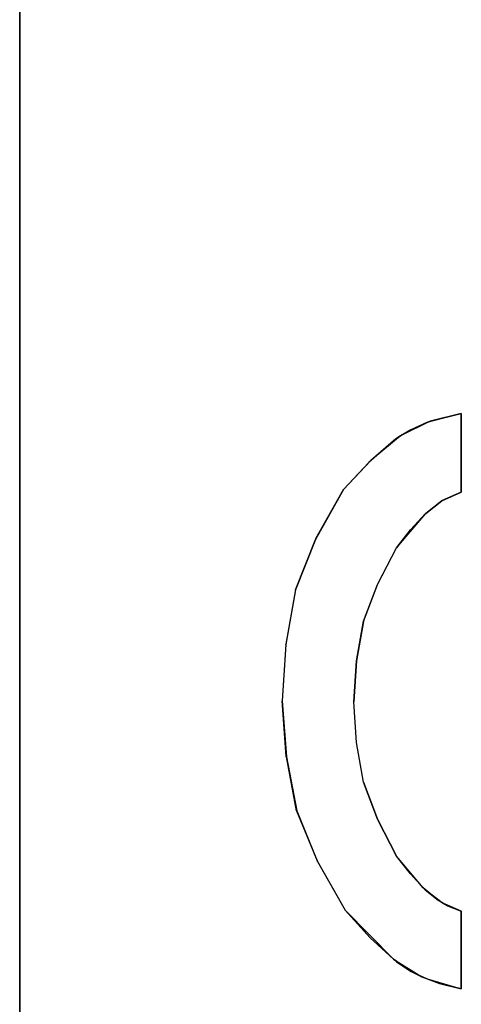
# Model space of a CAD drawing. Header units: inches. Extents: x 106 to 215, y -158 to -59.
# Tile 10 of 73: x 110.87 to 116.37, y -120.28 to -108.02. Entities that reach past the tile are written whole.
import ezdxf

# ---------------------------------------------------------------- set-up
doc = ezdxf.new("R2010")
doc.units = ezdxf.units.IN
doc.header["$MEASUREMENT"] = 0
doc.layers.add('_U+B808_U+C774_U+C5B4 1', color=7, linetype='Continuous')

# ---------------------------------------------------------------- blocks, each defined once
blk = doc.blocks.new('block 587')
at = {"layer": '_U+B808_U+C774_U+C5B4 1', "color": 250, "lineweight": 25, "true_color": 0x333333}
for points in [[(116.366, -112.92), (115.977, -113.018)], [(115.977, -113.018), (116.366, -112.92)], [(116.366, -112.92), (116.366, -112.92)], [(116.366, -112.92), (116.366, -112.92)]]:
    blk.add_lwpolyline(points, dxfattribs=at)
blk = doc.blocks.new('block 588')
at = {"layer": '_U+B808_U+C774_U+C5B4 1', "color": 250, "lineweight": 25, "true_color": 0x333333}
for points in [[(116.366, -112.92), (115.935, -113.033)], [(115.977, -113.018), (115.935, -113.033)], [(115.935, -113.033), (115.935, -113.033)], [(116.366, -112.92), (115.977, -113.018)]]:
    blk.add_lwpolyline(points, dxfattribs=at)
blk = doc.blocks.new('block 589')
at = {"layer": '_U+B808_U+C774_U+C5B4 1', "color": 250, "lineweight": 25, "true_color": 0x333333}
for points in [[(115.977, -113.018), (115.737, -113.123)], [(115.935, -113.033), (115.737, -113.123)], [(115.935, -113.033), (115.977, -113.018)], [(115.737, -113.123), (115.737, -113.123)]]:
    blk.add_lwpolyline(points, dxfattribs=at)
blk = doc.blocks.new('block 590')
at = {"layer": '_U+B808_U+C774_U+C5B4 1', "color": 250, "lineweight": 25, "true_color": 0x333333}
for points in [[(115.977, -113.018), (115.607, -113.2)], [(115.737, -113.123), (115.977, -113.018)], [(115.737, -113.123), (115.607, -113.2)], [(115.607, -113.2), (115.607, -113.2)]]:
    blk.add_lwpolyline(points, dxfattribs=at)
blk = doc.blocks.new('block 591')
at = {"layer": '_U+B808_U+C774_U+C5B4 1', "color": 250, "lineweight": 25, "true_color": 0x333333}
for points in [[(115.737, -113.123), (115.552, -113.238)], [(115.737, -113.123), (115.607, -113.2)], [(115.607, -113.2), (115.552, -113.238)], [(115.552, -113.238), (115.552, -113.238)]]:
    blk.add_lwpolyline(points, dxfattribs=at)
blk = doc.blocks.new('block 592')
at = {"layer": '_U+B808_U+C774_U+C5B4 1', "color": 250, "lineweight": 25, "true_color": 0x333333}
for points in [[(115.607, -113.2), (115.239, -113.505)], [(115.552, -113.238), (115.239, -113.505)], [(115.552, -113.238), (115.607, -113.2)], [(115.239, -113.505), (115.239, -113.505)]]:
    blk.add_lwpolyline(points, dxfattribs=at)
blk = doc.blocks.new('block 593')
at = {"layer": '_U+B808_U+C774_U+C5B4 1', "color": 250, "lineweight": 25, "true_color": 0x333333}
for points in [[(115.552, -113.238), (115.213, -113.531)], [(115.552, -113.238), (115.239, -113.505)], [(115.239, -113.505), (115.213, -113.531)], [(115.213, -113.531), (115.213, -113.531)]]:
    blk.add_lwpolyline(points, dxfattribs=at)
blk = doc.blocks.new('block 594')
at = {"layer": '_U+B808_U+C774_U+C5B4 1', "color": 250, "lineweight": 25, "true_color": 0x333333}
for points in [[(115.239, -113.505), (114.898, -113.867)], [(115.213, -113.531), (114.898, -113.867)], [(115.213, -113.531), (115.239, -113.505)], [(114.898, -113.867), (114.898, -113.867)]]:
    blk.add_lwpolyline(points, dxfattribs=at)
blk = doc.blocks.new('block 595')
at = {"layer": '_U+B808_U+C774_U+C5B4 1', "color": 250, "lineweight": 25, "true_color": 0x333333}
for points in [[(115.213, -113.531), (114.898, -113.867)], [(115.213, -113.531), (114.898, -113.867)], [(114.898, -113.867), (114.898, -113.867)], [(114.898, -113.867), (114.898, -113.867)]]:
    blk.add_lwpolyline(points, dxfattribs=at)
blk = doc.blocks.new('block 596')
at = {"layer": '_U+B808_U+C774_U+C5B4 1', "color": 250, "lineweight": 25, "true_color": 0x333333}
for points in [[(114.898, -113.867), (114.556, -114.479)], [(114.898, -113.867), (114.556, -114.479)], [(114.898, -113.867), (114.898, -113.867)], [(114.556, -114.479), (114.556, -114.479)]]:
    blk.add_lwpolyline(points, dxfattribs=at)
blk = doc.blocks.new('block 597')
at = {"layer": '_U+B808_U+C774_U+C5B4 1', "color": 250, "lineweight": 25, "true_color": 0x333333}
for points in [[(114.898, -113.867), (114.549, -114.49)], [(114.556, -114.479), (114.898, -113.867)], [(114.556, -114.479), (114.549, -114.49)], [(114.549, -114.49), (114.549, -114.49)]]:
    blk.add_lwpolyline(points, dxfattribs=at)
blk = doc.blocks.new('block 598')
at = {"layer": '_U+B808_U+C774_U+C5B4 1', "color": 250, "lineweight": 25, "true_color": 0x333333}
for points in [[(114.556, -114.479), (114.3, -115.117)], [(114.549, -114.49), (114.3, -115.117)], [(114.556, -114.479), (114.549, -114.49)], [(114.3, -115.117), (114.3, -115.117)]]:
    blk.add_lwpolyline(points, dxfattribs=at)
blk = doc.blocks.new('block 599')
at = {"layer": '_U+B808_U+C774_U+C5B4 1', "color": 250, "lineweight": 25, "true_color": 0x333333}
for points in [[(114.3, -115.117), (114.549, -114.49)], [(114.549, -114.49), (114.302, -115.112)], [(114.3, -115.117), (114.302, -115.112)], [(114.302, -115.112), (114.302, -115.112)]]:
    blk.add_lwpolyline(points, dxfattribs=at)
blk = doc.blocks.new('block 600')
at = {"layer": '_U+B808_U+C774_U+C5B4 1', "color": 250, "lineweight": 25, "true_color": 0x333333}
for points in [[(114.302, -115.112), (114.18, -115.793)], [(114.3, -115.117), (114.18, -115.793)], [(114.3, -115.117), (114.302, -115.112)], [(114.18, -115.793), (114.18, -115.793)]]:
    blk.add_lwpolyline(points, dxfattribs=at)
blk = doc.blocks.new('block 601')
at = {"layer": '_U+B808_U+C774_U+C5B4 1', "color": 250, "lineweight": 25, "true_color": 0x333333}
for points in [[(114.3, -115.117), (114.18, -115.793)], [(114.3, -115.117), (114.18, -115.796)], [(114.18, -115.793), (114.18, -115.796)], [(114.18, -115.796), (114.18, -115.796)]]:
    blk.add_lwpolyline(points, dxfattribs=at)
blk = doc.blocks.new('block 602')
at = {"layer": '_U+B808_U+C774_U+C5B4 1', "color": 250, "lineweight": 25, "true_color": 0x333333}
for points in [[(114.18, -115.793), (114.136, -116.498)], [(114.18, -115.796), (114.136, -116.498)], [(114.18, -115.796), (114.18, -115.793)], [(114.136, -116.498), (114.136, -116.498)]]:
    blk.add_lwpolyline(points, dxfattribs=at)
blk = doc.blocks.new('block 603')
at = {"layer": '_U+B808_U+C774_U+C5B4 1', "color": 250, "lineweight": 25, "true_color": 0x333333}
for points in [[(114.18, -115.796), (114.136, -116.498)], [(114.18, -115.796), (114.136, -116.498)], [(114.136, -116.498), (114.136, -116.498)], [(114.136, -116.498), (114.136, -116.498)]]:
    blk.add_lwpolyline(points, dxfattribs=at)
blk = doc.blocks.new('block 604')
at = {"layer": '_U+B808_U+C774_U+C5B4 1', "color": 250, "lineweight": 25, "true_color": 0x333333}
for points in [[(114.136, -116.498), (114.136, -116.498)], [(114.136, -116.498), (114.187, -117.195)], [(114.136, -116.498), (114.187, -117.195)], [(114.187, -117.195), (114.187, -117.195)]]:
    blk.add_lwpolyline(points, dxfattribs=at)
blk = doc.blocks.new('block 605')
at = {"layer": '_U+B808_U+C774_U+C5B4 1', "color": 250, "lineweight": 25, "true_color": 0x333333}
for points in [[(114.187, -117.195), (114.136, -116.498)], [(114.136, -116.498), (114.188, -117.196)], [(114.187, -117.195), (114.188, -117.196)], [(114.188, -117.196), (114.188, -117.196)]]:
    blk.add_lwpolyline(points, dxfattribs=at)
blk = doc.blocks.new('block 606')
at = {"layer": '_U+B808_U+C774_U+C5B4 1', "color": 250, "lineweight": 25, "true_color": 0x333333}
for points in [[(114.187, -117.195), (114.188, -117.196)], [(114.187, -117.195), (114.315, -117.868)], [(114.188, -117.196), (114.315, -117.868)], [(114.315, -117.868), (114.315, -117.868)]]:
    blk.add_lwpolyline(points, dxfattribs=at)
blk = doc.blocks.new('block 607')
at = {"layer": '_U+B808_U+C774_U+C5B4 1', "color": 250, "lineweight": 25, "true_color": 0x333333}
for points in [[(114.315, -117.868), (114.188, -117.196)], [(114.188, -117.196), (114.316, -117.87)], [(114.315, -117.868), (114.316, -117.87)], [(114.316, -117.87), (114.316, -117.87)]]:
    blk.add_lwpolyline(points, dxfattribs=at)
blk = doc.blocks.new('block 608')
at = {"layer": '_U+B808_U+C774_U+C5B4 1', "color": 250, "lineweight": 25, "true_color": 0x333333}
for points in [[(114.315, -117.868), (114.316, -117.87)], [(114.315, -117.868), (114.571, -118.491)], [(114.316, -117.87), (114.571, -118.491)], [(114.571, -118.491), (114.571, -118.491)]]:
    blk.add_lwpolyline(points, dxfattribs=at)
blk = doc.blocks.new('block 609')
at = {"layer": '_U+B808_U+C774_U+C5B4 1', "color": 250, "lineweight": 25, "true_color": 0x333333}
for points in [[(114.315, -117.868), (114.571, -118.491)], [(114.315, -117.868), (114.577, -118.5)], [(114.571, -118.491), (114.577, -118.5)], [(114.577, -118.5), (114.577, -118.5)]]:
    blk.add_lwpolyline(points, dxfattribs=at)
blk = doc.blocks.new('block 610')
at = {"layer": '_U+B808_U+C774_U+C5B4 1', "color": 250, "lineweight": 25, "true_color": 0x333333}
for points in [[(114.577, -118.5), (114.571, -118.491)], [(114.571, -118.491), (114.921, -119.106)], [(114.577, -118.5), (114.921, -119.106)], [(114.921, -119.106), (114.921, -119.106)]]:
    blk.add_lwpolyline(points, dxfattribs=at)
blk = doc.blocks.new('block 611')
at = {"layer": '_U+B808_U+C774_U+C5B4 1', "color": 250, "lineweight": 25, "true_color": 0x333333}
for points in [[(114.577, -118.5), (114.921, -119.106)], [(114.577, -118.5), (114.921, -119.106)], [(114.921, -119.106), (114.921, -119.106)], [(114.921, -119.106), (114.921, -119.106)]]:
    blk.add_lwpolyline(points, dxfattribs=at)
blk = doc.blocks.new('block 612')
at = {"layer": '_U+B808_U+C774_U+C5B4 1', "color": 250, "lineweight": 25, "true_color": 0x333333}
for points in [[(114.921, -119.106), (114.921, -119.106)], [(114.921, -119.106), (115.23, -119.449)], [(114.921, -119.106), (115.23, -119.449)], [(115.23, -119.449), (115.23, -119.449)]]:
    blk.add_lwpolyline(points, dxfattribs=at)
blk = doc.blocks.new('block 613')
at = {"layer": '_U+B808_U+C774_U+C5B4 1', "color": 250, "lineweight": 25, "true_color": 0x333333}
for points in [[(115.23, -119.449), (114.921, -119.106)], [(114.921, -119.106), (115.522, -119.718)], [(115.23, -119.449), (115.522, -119.718)], [(115.522, -119.718), (115.522, -119.718)]]:
    blk.add_lwpolyline(points, dxfattribs=at)
blk = doc.blocks.new('block 614')
at = {"layer": '_U+B808_U+C774_U+C5B4 1', "color": 250, "lineweight": 25, "true_color": 0x333333}
for points in [[(115.23, -119.449), (115.522, -119.718)], [(115.23, -119.449), (115.561, -119.749)], [(115.522, -119.718), (115.561, -119.749)], [(115.561, -119.749), (115.561, -119.749)]]:
    blk.add_lwpolyline(points, dxfattribs=at)
blk = doc.blocks.new('block 615')
at = {"layer": '_U+B808_U+C774_U+C5B4 1', "color": 250, "lineweight": 25, "true_color": 0x333333}
for points in [[(115.561, -119.749), (115.522, -119.718)], [(115.522, -119.718), (115.743, -119.869)], [(115.561, -119.749), (115.743, -119.869)], [(115.743, -119.869), (115.743, -119.869)]]:
    blk.add_lwpolyline(points, dxfattribs=at)
blk = doc.blocks.new('block 616')
at = {"layer": '_U+B808_U+C774_U+C5B4 1', "color": 250, "lineweight": 25, "true_color": 0x333333}
for points in [[(115.743, -119.869), (115.522, -119.718)], [(115.522, -119.718), (115.876, -119.937)], [(115.743, -119.869), (115.876, -119.937)], [(115.876, -119.937), (115.876, -119.937)]]:
    blk.add_lwpolyline(points, dxfattribs=at)
blk = doc.blocks.new('block 617')
at = {"layer": '_U+B808_U+C774_U+C5B4 1', "color": 250, "lineweight": 25, "true_color": 0x333333}
for points in [[(115.743, -119.869), (115.876, -119.937)], [(115.743, -119.869), (115.939, -119.963)], [(115.876, -119.937), (115.939, -119.963)], [(115.939, -119.963), (115.939, -119.963)]]:
    blk.add_lwpolyline(points, dxfattribs=at)
blk = doc.blocks.new('block 618')
at = {"layer": '_U+B808_U+C774_U+C5B4 1', "color": 250, "lineweight": 25, "true_color": 0x333333}
for points in [[(115.939, -119.963), (115.876, -119.937)], [(115.876, -119.937), (116.095, -120.018)], [(115.939, -119.963), (116.095, -120.018)], [(116.095, -120.018), (116.095, -120.018)]]:
    blk.add_lwpolyline(points, dxfattribs=at)
blk = doc.blocks.new('block 619')
at = {"layer": '_U+B808_U+C774_U+C5B4 1', "color": 250, "lineweight": 25, "true_color": 0x333333}
for points in [[(115.939, -119.963), (116.095, -120.018)], [(115.939, -119.963), (116.366, -120.085)], [(116.095, -120.018), (116.366, -120.085)], [(116.366, -120.085), (116.366, -120.085)]]:
    blk.add_lwpolyline(points, dxfattribs=at)
blk = doc.blocks.new('block 620')
at = {"layer": '_U+B808_U+C774_U+C5B4 1', "color": 250, "lineweight": 25, "true_color": 0x333333}
for points in [[(116.366, -120.085), (116.095, -120.018)], [(116.095, -120.018), (116.366, -120.085)], [(116.366, -120.085), (116.366, -120.085)], [(116.366, -120.085), (116.366, -120.085)]]:
    blk.add_lwpolyline(points, dxfattribs=at)
blk = doc.blocks.new('block 621')
at = {"layer": '_U+B808_U+C774_U+C5B4 1', "color": 250, "lineweight": 25, "true_color": 0x333333}
for points in [[(116.366, -120.085), (116.366, -119.12)], [(116.366, -119.12), (116.366, -120.085)], [(116.366, -120.085), (116.366, -120.085)], [(116.366, -120.085), (116.366, -120.085)]]:
    blk.add_lwpolyline(points, dxfattribs=at)
blk = doc.blocks.new('block 622')
at = {"layer": '_U+B808_U+C774_U+C5B4 1', "color": 250, "lineweight": 25, "true_color": 0x333333}
for points in [[(116.366, -120.085), (116.366, -119.12)], [(116.366, -120.085), (116.366, -119.12)], [(116.366, -119.12), (116.366, -119.12)], [(116.366, -119.12), (116.366, -119.12)]]:
    blk.add_lwpolyline(points, dxfattribs=at)
blk = doc.blocks.new('block 2259')
at = {"layer": '_U+B808_U+C774_U+C5B4 1', "color": 250, "lineweight": 25, "true_color": 0x333333}
for points in [[(110.866, -124.518), (110.866, -91.518)], [(110.866, -91.518), (110.866, -124.518)]]:
    blk.add_lwpolyline(points, dxfattribs=at)
blk = doc.blocks.new('block 2272')
at = {"layer": '_U+B808_U+C774_U+C5B4 1', "color": 250, "lineweight": 25, "true_color": 0x333333}
for points in [[(116.366, -113.901), (116.366, -112.92)], [(116.366, -112.92), (116.366, -113.901)], [(116.366, -113.901), (116.366, -113.901)], [(116.366, -113.901), (116.366, -113.901)]]:
    blk.add_lwpolyline(points, dxfattribs=at)
blk = doc.blocks.new('block 2273')
at = {"layer": '_U+B808_U+C774_U+C5B4 1', "color": 250, "lineweight": 25, "true_color": 0x333333}
for points in [[(116.366, -113.901), (116.366, -112.92)], [(116.366, -113.901), (116.366, -112.92)], [(116.366, -112.92), (116.366, -112.92)], [(116.366, -112.92), (116.366, -112.92)]]:
    blk.add_lwpolyline(points, dxfattribs=at)
blk = doc.blocks.new('block 2290')
at = {"layer": '_U+B808_U+C774_U+C5B4 1', "color": 250, "lineweight": 25, "true_color": 0x333333}
for points in [[(115.56, -114.594), (115.733, -114.372)], [(115.56, -114.594), (115.733, -114.372)], [(115.733, -114.372), (115.733, -114.372)], [(115.56, -114.594), (115.56, -114.594)]]:
    blk.add_lwpolyline(points, dxfattribs=at)
blk = doc.blocks.new('block 2291')
at = {"layer": '_U+B808_U+C774_U+C5B4 1', "color": 250, "lineweight": 25, "true_color": 0x333333}
for points in [[(115.56, -114.594), (115.923, -114.165)], [(115.733, -114.372), (115.923, -114.165)], [(115.923, -114.165), (115.923, -114.165)], [(115.733, -114.372), (115.56, -114.594)]]:
    blk.add_lwpolyline(points, dxfattribs=at)
blk = doc.blocks.new('block 2292')
at = {"layer": '_U+B808_U+C774_U+C5B4 1', "color": 250, "lineweight": 25, "true_color": 0x333333}
for points in [[(115.733, -114.372), (115.923, -114.165)], [(115.733, -114.372), (115.917, -114.17)], [(115.923, -114.165), (115.917, -114.17)], [(115.917, -114.17), (115.917, -114.17)]]:
    blk.add_lwpolyline(points, dxfattribs=at)
blk = doc.blocks.new('block 2293')
at = {"layer": '_U+B808_U+C774_U+C5B4 1', "color": 250, "lineweight": 25, "true_color": 0x333333}
for points in [[(115.917, -114.17), (116.125, -114.008)], [(115.923, -114.165), (116.125, -114.008)], [(116.125, -114.008), (116.125, -114.008)], [(115.917, -114.17), (115.923, -114.165)]]:
    blk.add_lwpolyline(points, dxfattribs=at)
blk = doc.blocks.new('block 2294')
at = {"layer": '_U+B808_U+C774_U+C5B4 1', "color": 250, "lineweight": 25, "true_color": 0x333333}
for points in [[(115.923, -114.165), (116.129, -114.006)], [(116.125, -114.008), (115.923, -114.165)], [(116.125, -114.008), (116.129, -114.006)], [(116.129, -114.006), (116.129, -114.006)]]:
    blk.add_lwpolyline(points, dxfattribs=at)
blk = doc.blocks.new('block 2295')
at = {"layer": '_U+B808_U+C774_U+C5B4 1', "color": 250, "lineweight": 25, "true_color": 0x333333}
for points in [[(116.125, -114.008), (116.366, -113.901)], [(116.125, -114.008), (116.129, -114.006)], [(116.129, -114.006), (116.366, -113.901)], [(116.366, -113.901), (116.366, -113.901)]]:
    blk.add_lwpolyline(points, dxfattribs=at)
blk = doc.blocks.new('block 2296')
at = {"layer": '_U+B808_U+C774_U+C5B4 1', "color": 250, "lineweight": 25, "true_color": 0x333333}
for points in [[(116.366, -113.901), (116.129, -114.006)], [(116.129, -114.006), (116.366, -113.901)], [(116.366, -113.901), (116.366, -113.901)], [(116.366, -113.901), (116.366, -113.901)]]:
    blk.add_lwpolyline(points, dxfattribs=at)
blk = doc.blocks.new('block 2297')
at = {"layer": '_U+B808_U+C774_U+C5B4 1', "color": 250, "lineweight": 25, "true_color": 0x333333}
for points in [[(115.027, -116.51), (115.061, -116.003)], [(115.027, -116.51), (115.061, -116.003)], [(115.061, -116.003), (115.061, -116.003)], [(115.027, -116.51), (115.027, -116.51)]]:
    blk.add_lwpolyline(points, dxfattribs=at)
blk = doc.blocks.new('block 2298')
at = {"layer": '_U+B808_U+C774_U+C5B4 1', "color": 250, "lineweight": 25, "true_color": 0x333333}
for points in [[(115.027, -116.51), (115.062, -116.002)], [(115.061, -116.003), (115.027, -116.51)], [(115.061, -116.003), (115.062, -116.002)], [(115.062, -116.002), (115.062, -116.002)]]:
    blk.add_lwpolyline(points, dxfattribs=at)
blk = doc.blocks.new('block 2299')
at = {"layer": '_U+B808_U+C774_U+C5B4 1', "color": 250, "lineweight": 25, "true_color": 0x333333}
for points in [[(115.061, -116.003), (115.148, -115.51)], [(115.062, -116.002), (115.148, -115.51)], [(115.148, -115.51), (115.148, -115.51)], [(115.061, -116.003), (115.062, -116.002)]]:
    blk.add_lwpolyline(points, dxfattribs=at)
blk = doc.blocks.new('block 2300')
at = {"layer": '_U+B808_U+C774_U+C5B4 1', "color": 250, "lineweight": 25, "true_color": 0x333333}
for points in [[(115.062, -116.002), (115.149, -115.509)], [(115.148, -115.51), (115.062, -116.002)], [(115.148, -115.51), (115.149, -115.509)], [(115.149, -115.509), (115.149, -115.509)]]:
    blk.add_lwpolyline(points, dxfattribs=at)
blk = doc.blocks.new('block 2301')
at = {"layer": '_U+B808_U+C774_U+C5B4 1', "color": 250, "lineweight": 25, "true_color": 0x333333}
for points in [[(115.148, -115.51), (115.322, -115.051)], [(115.149, -115.509), (115.322, -115.051)], [(115.322, -115.051), (115.322, -115.051)], [(115.148, -115.51), (115.149, -115.509)]]:
    blk.add_lwpolyline(points, dxfattribs=at)
blk = doc.blocks.new('block 2302')
at = {"layer": '_U+B808_U+C774_U+C5B4 1', "color": 250, "lineweight": 25, "true_color": 0x333333}
for points in [[(115.148, -115.51), (115.326, -115.044)], [(115.148, -115.51), (115.322, -115.051)], [(115.322, -115.051), (115.326, -115.044)], [(115.326, -115.044), (115.326, -115.044)]]:
    blk.add_lwpolyline(points, dxfattribs=at)
blk = doc.blocks.new('block 2303')
at = {"layer": '_U+B808_U+C774_U+C5B4 1', "color": 250, "lineweight": 25, "true_color": 0x333333}
for points in [[(115.322, -115.051), (115.56, -114.594)], [(115.326, -115.044), (115.56, -114.594)], [(115.56, -114.594), (115.56, -114.594)], [(115.326, -115.044), (115.322, -115.051)]]:
    blk.add_lwpolyline(points, dxfattribs=at)
blk = doc.blocks.new('block 2304')
at = {"layer": '_U+B808_U+C774_U+C5B4 1', "color": 250, "lineweight": 25, "true_color": 0x333333}
for points in [[(115.326, -115.044), (115.56, -114.594)], [(115.326, -115.044), (115.56, -114.594)], [(115.56, -114.594), (115.56, -114.594)], [(115.56, -114.594), (115.56, -114.594)]]:
    blk.add_lwpolyline(points, dxfattribs=at)
blk = doc.blocks.new('block 2305')
at = {"layer": '_U+B808_U+C774_U+C5B4 1', "color": 250, "lineweight": 25, "true_color": 0x333333}
for points in [[(115.56, -118.432), (115.326, -117.98)], [(115.56, -118.432), (115.326, -117.98)], [(115.326, -117.98), (115.326, -117.98)], [(115.56, -118.432), (115.56, -118.432)]]:
    blk.add_lwpolyline(points, dxfattribs=at)
blk = doc.blocks.new('block 2306')
at = {"layer": '_U+B808_U+C774_U+C5B4 1', "color": 250, "lineweight": 25, "true_color": 0x333333}
for points in [[(115.326, -117.98), (115.322, -117.973)], [(115.56, -118.432), (115.322, -117.973)], [(115.322, -117.973), (115.322, -117.973)], [(115.326, -117.98), (115.56, -118.432)]]:
    blk.add_lwpolyline(points, dxfattribs=at)
blk = doc.blocks.new('block 2307')
at = {"layer": '_U+B808_U+C774_U+C5B4 1', "color": 250, "lineweight": 25, "true_color": 0x333333}
for points in [[(115.326, -117.98), (115.149, -117.512)], [(115.322, -117.973), (115.149, -117.512)], [(115.149, -117.512), (115.149, -117.512)], [(115.326, -117.98), (115.322, -117.973)]]:
    blk.add_lwpolyline(points, dxfattribs=at)
blk = doc.blocks.new('block 2308')
at = {"layer": '_U+B808_U+C774_U+C5B4 1', "color": 250, "lineweight": 25, "true_color": 0x333333}
for points in [[(115.149, -117.512), (115.322, -117.973)], [(115.149, -117.512), (115.149, -117.514)], [(115.322, -117.973), (115.149, -117.514)], [(115.149, -117.514), (115.149, -117.514)]]:
    blk.add_lwpolyline(points, dxfattribs=at)
blk = doc.blocks.new('block 2309')
at = {"layer": '_U+B808_U+C774_U+C5B4 1', "color": 250, "lineweight": 25, "true_color": 0x333333}
for points in [[(115.149, -117.512), (115.062, -117.019)], [(115.149, -117.514), (115.062, -117.019)], [(115.062, -117.019), (115.062, -117.019)], [(115.149, -117.512), (115.149, -117.514)]]:
    blk.add_lwpolyline(points, dxfattribs=at)
blk = doc.blocks.new('block 2310')
at = {"layer": '_U+B808_U+C774_U+C5B4 1', "color": 250, "lineweight": 25, "true_color": 0x333333}
for points in [[(115.149, -117.512), (115.062, -117.018)], [(115.062, -117.019), (115.062, -117.018)], [(115.062, -117.018), (115.062, -117.018)], [(115.149, -117.512), (115.062, -117.019)]]:
    blk.add_lwpolyline(points, dxfattribs=at)
blk = doc.blocks.new('block 2311')
at = {"layer": '_U+B808_U+C774_U+C5B4 1', "color": 250, "lineweight": 25, "true_color": 0x333333}
for points in [[(115.062, -117.018), (115.027, -116.51)], [(115.062, -117.019), (115.027, -116.51)], [(115.027, -116.51), (115.027, -116.51)], [(115.062, -117.018), (115.062, -117.019)]]:
    blk.add_lwpolyline(points, dxfattribs=at)
blk = doc.blocks.new('block 2312')
at = {"layer": '_U+B808_U+C774_U+C5B4 1', "color": 250, "lineweight": 25, "true_color": 0x333333}
for points in [[(115.062, -117.018), (115.027, -116.51)], [(115.062, -117.018), (115.027, -116.51)], [(115.027, -116.51), (115.027, -116.51)], [(115.027, -116.51), (115.027, -116.51)]]:
    blk.add_lwpolyline(points, dxfattribs=at)
blk = doc.blocks.new('block 2327')
at = {"layer": '_U+B808_U+C774_U+C5B4 1', "color": 250, "lineweight": 25, "true_color": 0x333333}
for points in [[(116.366, -119.12), (116.195, -119.051)], [(116.195, -119.051), (116.366, -119.12)], [(116.366, -119.12), (116.366, -119.12)], [(116.366, -119.12), (116.366, -119.12)]]:
    blk.add_lwpolyline(points, dxfattribs=at)
blk = doc.blocks.new('block 2328')
at = {"layer": '_U+B808_U+C774_U+C5B4 1', "color": 250, "lineweight": 25, "true_color": 0x333333}
for points in [[(116.366, -119.12), (116.126, -119.013)], [(116.195, -119.051), (116.126, -119.013)], [(116.126, -119.013), (116.126, -119.013)], [(116.366, -119.12), (116.195, -119.051)]]:
    blk.add_lwpolyline(points, dxfattribs=at)
blk = doc.blocks.new('block 2329')
at = {"layer": '_U+B808_U+C774_U+C5B4 1', "color": 250, "lineweight": 25, "true_color": 0x333333}
for points in [[(116.126, -119.013), (116.081, -118.985)], [(116.195, -119.051), (116.081, -118.985)], [(116.081, -118.985), (116.081, -118.985)], [(116.126, -119.013), (116.195, -119.051)]]:
    blk.add_lwpolyline(points, dxfattribs=at)
blk = doc.blocks.new('block 2330')
at = {"layer": '_U+B808_U+C774_U+C5B4 1', "color": 250, "lineweight": 25, "true_color": 0x333333}
for points in [[(116.126, -119.013), (115.918, -118.853)], [(116.081, -118.985), (115.918, -118.853)], [(115.918, -118.853), (115.918, -118.853)], [(116.126, -119.013), (116.081, -118.985)]]:
    blk.add_lwpolyline(points, dxfattribs=at)
blk = doc.blocks.new('block 2331')
at = {"layer": '_U+B808_U+C774_U+C5B4 1', "color": 250, "lineweight": 25, "true_color": 0x333333}
for points in [[(115.918, -118.853), (115.89, -118.826)], [(116.081, -118.985), (115.89, -118.826)], [(115.89, -118.826), (115.89, -118.826)], [(115.918, -118.853), (116.081, -118.985)]]:
    blk.add_lwpolyline(points, dxfattribs=at)
blk = doc.blocks.new('block 2332')
at = {"layer": '_U+B808_U+C774_U+C5B4 1', "color": 250, "lineweight": 25, "true_color": 0x333333}
for points in [[(115.918, -118.853), (115.733, -118.652)], [(115.89, -118.826), (115.733, -118.652)], [(115.733, -118.652), (115.733, -118.652)], [(115.918, -118.853), (115.89, -118.826)]]:
    blk.add_lwpolyline(points, dxfattribs=at)
blk = doc.blocks.new('block 2333')
at = {"layer": '_U+B808_U+C774_U+C5B4 1', "color": 250, "lineweight": 25, "true_color": 0x333333}
for points in [[(115.733, -118.652), (115.56, -118.432)], [(115.89, -118.826), (115.56, -118.432)], [(115.56, -118.432), (115.56, -118.432)], [(115.733, -118.652), (115.89, -118.826)]]:
    blk.add_lwpolyline(points, dxfattribs=at)
blk = doc.blocks.new('block 2334')
at = {"layer": '_U+B808_U+C774_U+C5B4 1', "color": 250, "lineweight": 25, "true_color": 0x333333}
for points in [[(115.733, -118.652), (115.56, -118.432)], [(115.733, -118.652), (115.56, -118.432)], [(115.56, -118.432), (115.56, -118.432)], [(115.56, -118.432), (115.56, -118.432)]]:
    blk.add_lwpolyline(points, dxfattribs=at)
blk = doc.blocks.new('block 2')
at = {"layer": '_U+B808_U+C774_U+C5B4 1'}
for name in ['block 2259', 'block 590', 'block 589', 'block 588', 'block 587', 'block 2272', 'block 2273', 'block 591', 'block 593', 'block 592', 'block 594', 'block 595', 'block 597', 'block 596', 'block 2293', 'block 2294', 'block 2295', 'block 2296', 'block 2291', 'block 2292', 'block 2290', 'block 598', 'block 599', 'block 2303', 'block 2304', 'block 600', 'block 601', 'block 2302', 'block 2301', 'block 2299', 'block 2300', 'block 602', 'block 603', 'block 2298', 'block 2297', 'block 604', 'block 605', 'block 2311', 'block 2312', 'block 2310', 'block 2309', 'block 606', 'block 607', 'block 2307', 'block 2308', 'block 608', 'block 609', 'block 2306', 'block 2305', 'block 2333', 'block 2334', 'block 610', 'block 611', 'block 2332', 'block 2331', 'block 2330', 'block 2329', 'block 2328', 'block 612', 'block 613', 'block 2327', 'block 621', 'block 622', 'block 614', 'block 615', 'block 616', 'block 617', 'block 618', 'block 619', 'block 620']:
    blk.add_blockref(name, (0, 0), dxfattribs=at)

msp = doc.modelspace()

# ---------------------------------------------------------------- block references
at = {"layer": '_U+B808_U+C774_U+C5B4 1'}
msp.add_blockref('block 2', (0, 0), dxfattribs=at)

doc.saveas('drawing.dxf')
